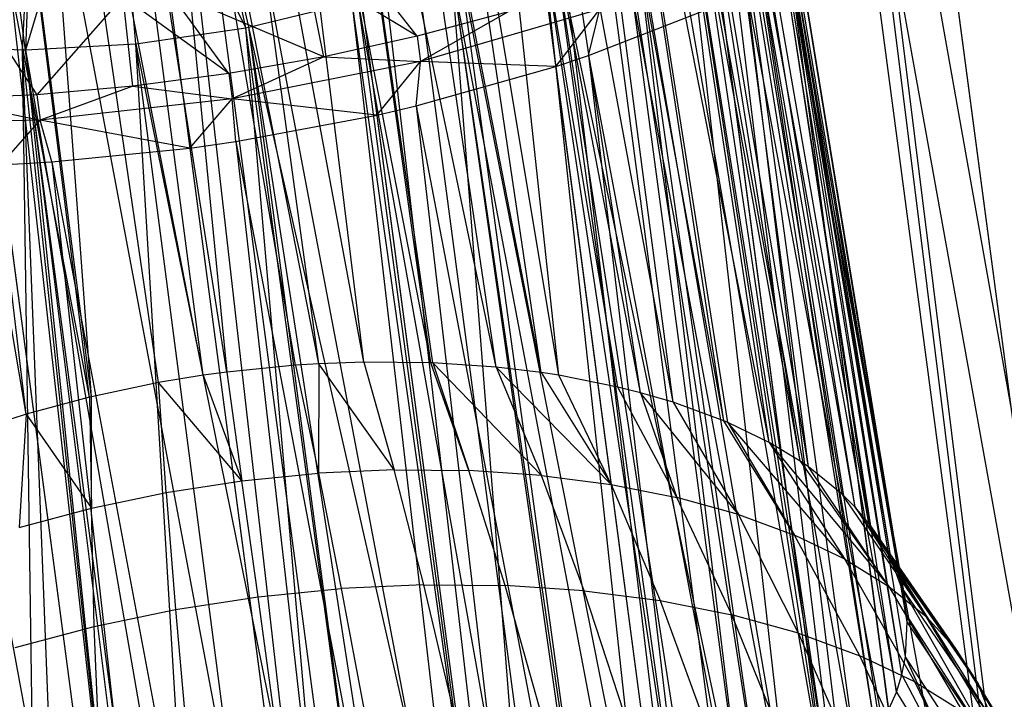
# Model space of a CAD drawing. Extents: x -23.4 to 23.6, y 0.3 to 4.
# Tile 13 of 189: x -22.5 to -21.843, y 1.637 to 2.09. Entities that reach past the tile are written whole.
import ezdxf

# ---------------------------------------------------------------- set-up
doc = ezdxf.new("R2010")
doc.units = 0
doc.header["$MEASUREMENT"] = 0
doc.layers.get('0').update_dxf_attribs({"color": 13, "linetype": 'CONTINUOUS'})

# ---------------------------------------------------------------- blocks, each defined once
blk = doc.blocks.new('FOURTY_V_PM_STL')
at = {"color": 0}
for p, q in [((-22.09624, 1.08014, -3.84648), (-22.477, 3.95314, -2.17325)), ((-22.09624, 1.08014, -3.84648), (-22.477, 3.95314, -2.17325)), ((-21.96707, 1.07754, -3.81261), (-22.34784, 3.95053, -2.13938)), ((-21.96707, 1.07754, -3.81261), (-22.34784, 3.95053, -2.13938)), ((-22.22867, 1.07115, -3.86117), (-22.60944, 3.94414, -2.18794)), ((-22.22867, 1.07115, -3.86117), (-22.60944, 3.94414, -2.18794)), ((-21.84491, 1.0634, -3.76054), (-22.22567, 3.93639, -2.08731)), ((-21.84491, 1.0634, -3.76054), (-22.22567, 3.93639, -2.08731)), ((-22.36058, 1.0508, -3.85626), (-22.74134, 3.9238, -2.18303)), ((-22.36058, 1.0508, -3.85626), (-22.74134, 3.9238, -2.18303)), ((-21.73324, 1.03815, -3.69176), (-22.11401, 3.91114, -2.01854)), ((-21.73324, 1.03815, -3.69176), (-22.11401, 3.91114, -2.01854)), ((-21.65559, 0.45219, -2.66798), (-22.03635, 3.32518, -0.99475)), ((-21.65559, 0.45219, -2.66798), (-22.03635, 3.32518, -0.99475)), ((-21.75681, 0.39872, -2.59921), (-22.13758, 3.27171, -0.92598)), ((-21.75681, 0.39872, -2.59921), (-22.13758, 3.27171, -0.92598)), ((-22.32862, 2.73885, -2.81284), (-22.00813, 1.04879, -3.7726)), ((-22.32862, 2.73885, -2.81284), (-22.00813, 1.04879, -3.7726)), ((-22.32862, 2.73885, -2.81284), (-22.13186, 1.04897, -3.80106)), ((-22.32862, 2.73885, -2.81284), (-22.13186, 1.04897, -3.80106)), ((-22.3557, 2.73792, -2.81741), (-22.13186, 1.04897, -3.80106)), ((-22.3557, 2.73792, -2.81741), (-22.13186, 1.04897, -3.80106)), ((-22.23198, 2.73775, -2.78895), (-22.00813, 1.04879, -3.7726)), ((-22.23198, 2.73775, -2.78895), (-22.00813, 1.04879, -3.7726)), ((-22.20915, 2.73644, -2.78151), (-21.89054, 1.03731, -3.72613)), ((-22.20915, 2.73644, -2.78151), (-21.89054, 1.03731, -3.72613)), ((-22.20915, 2.73644, -2.78151), (-22.00813, 1.04879, -3.7726)), ((-22.20915, 2.73644, -2.78151), (-22.00813, 1.04879, -3.7726)), ((-22.48181, 2.72679, -2.82699), (-22.25797, 1.03783, -3.81064)), ((-22.48181, 2.72679, -2.82699), (-22.25797, 1.03783, -3.81064)), ((-22.45112, 2.73052, -2.82643), (-22.13186, 1.04897, -3.80106)), ((-22.45112, 2.73052, -2.82643), (-22.13186, 1.04897, -3.80106)), ((-22.45112, 2.73052, -2.82643), (-22.25797, 1.03783, -3.81064)), ((-22.45112, 2.73052, -2.82643), (-22.25797, 1.03783, -3.81064)), ((-22.11439, 2.72627, -2.74249), (-21.89054, 1.03731, -3.72613)), ((-22.11439, 2.72627, -2.74249), (-21.89054, 1.03731, -3.72613)), ((-22.09614, 2.72336, -2.73334), (-21.78266, 1.01488, -3.66307)), ((-22.09614, 2.72336, -2.73334), (-21.78266, 1.01488, -3.66307)), ((-22.09614, 2.72336, -2.73334), (-21.89054, 1.03731, -3.72613)), ((-22.09614, 2.72336, -2.73334), (-21.89054, 1.03731, -3.72613)), ((-22.57313, 2.71171, -2.82189), (-22.25797, 1.03783, -3.81064)), ((-22.57313, 2.71171, -2.82189), (-22.25797, 1.03783, -3.81064)), ((-22.57313, 2.71171, -2.82189), (-22.38262, 1.01573, -3.80106)), ((-22.57313, 2.71171, -2.82189), (-22.38262, 1.01573, -3.80106)), ((-22.60646, 2.70469, -2.81741), (-22.38262, 1.01573, -3.80106)), ((-22.60646, 2.70469, -2.81741), (-22.38262, 1.01573, -3.80106)), ((-22.0065, 2.70384, -2.67942), (-21.78266, 1.01488, -3.66307)), ((-22.0065, 2.70384, -2.67942), (-21.78266, 1.01488, -3.66307)), ((-21.99285, 2.7, -2.66973), (-21.68777, 0.98218, -3.58532)), ((-21.99285, 2.7, -2.66973), (-21.68777, 0.98218, -3.58532)), ((-21.99285, 2.7, -2.66973), (-21.78266, 1.01488, -3.66307)), ((-21.99285, 2.7, -2.66973), (-21.78266, 1.01488, -3.66307)), ((-22.69114, 2.68294, -2.79935), (-22.38262, 1.01573, -3.80106)), ((-22.69114, 2.68294, -2.79935), (-22.38262, 1.01573, -3.80106)), ((-21.75681, 0.39872, -2.59921), (-22.151, 2.66038, -1.21793)), ((-21.87108, 0.35325, -2.54714), (-22.151, 2.66038, -1.21793)), ((-21.87108, 0.35325, -2.54714), (-22.151, 2.66038, -1.21793)), ((-21.75681, 0.39872, -2.59921), (-22.151, 2.66038, -1.21793)), ((-21.87108, 0.35325, -2.54714), (-22.1757, 2.65164, -1.20855)), ((-21.87108, 0.35325, -2.54714), (-22.1757, 2.65164, -1.20855)), ((-21.9951, 0.31709, -2.51327), (-22.29972, 2.61548, -1.17469)), ((-21.9951, 0.31709, -2.51327), (-22.29972, 2.61548, -1.17469)), ((-22.12531, 0.29127, -2.49858), (-22.42993, 2.58967, -1.15999)), ((-22.12531, 0.29127, -2.49858), (-22.42993, 2.58967, -1.15999)), ((-22.25796, 0.27655, -2.50349), (-22.56258, 2.57495, -1.1649)), ((-22.25796, 0.27655, -2.50349), (-22.56258, 2.57495, -1.1649)), ((-22.42366, 2.49028, -2.6021), (-22.36148, 1.85539, -2.99388)), ((-22.30001, 1.86096, -2.98946), (-22.42366, 2.49028, -2.6021)), ((-22.30001, 1.86096, -2.98946), (-22.42366, 2.49028, -2.6021)), ((-22.31568, 1.85997, -2.99131), (-22.42366, 2.49028, -2.6021)), ((-22.31568, 1.85997, -2.99131), (-22.42366, 2.49028, -2.6021)), ((-22.42366, 2.49028, -2.6021), (-22.36148, 1.85539, -2.99388)), ((-22.27013, 1.86205, -2.98452), (-22.38684, 2.49312, -2.59859)), ((-22.27013, 1.86205, -2.98452), (-22.38684, 2.49312, -2.59859)), ((-22.30001, 1.86096, -2.98946), (-22.38684, 2.49312, -2.59859)), ((-22.30001, 1.86096, -2.98946), (-22.38684, 2.49312, -2.59859)), ((-22.22535, 1.86162, -2.97359), (-22.34818, 2.49428, -2.59178)), ((-22.22535, 1.86162, -2.97359), (-22.34818, 2.49428, -2.59178)), ((-22.27013, 1.86205, -2.98452), (-22.34818, 2.49428, -2.59178)), ((-22.27013, 1.86205, -2.98452), (-22.34818, 2.49428, -2.59178)), ((-22.18184, 1.85868, -2.95864), (-22.31437, 2.4937, -2.5831)), ((-22.22409, 1.86157, -2.97322), (-22.31437, 2.4937, -2.5831)), ((-22.18184, 1.85868, -2.95864), (-22.31437, 2.4937, -2.5831)), ((-22.22409, 1.86157, -2.97322), (-22.31437, 2.4937, -2.5831)), ((-22.22535, 1.86162, -2.97359), (-22.31437, 2.4937, -2.5831)), ((-22.22535, 1.86162, -2.97359), (-22.31437, 2.4937, -2.5831)), ((-22.15182, 1.85506, -2.9456), (-22.27524, 2.49106, -2.56966)), ((-22.15182, 1.85506, -2.9456), (-22.27524, 2.49106, -2.56966)), ((-22.18184, 1.85868, -2.95864), (-22.27524, 2.49106, -2.56966)), ((-22.18184, 1.85868, -2.95864), (-22.27524, 2.49106, -2.56966)), ((-22.36148, 1.85539, -2.99388), (-22.46047, 2.48577, -2.60272)), ((-22.36148, 1.85539, -2.99388), (-22.46047, 2.48577, -2.60272)), ((-22.37715, 1.85326, -2.99378), (-22.46047, 2.48577, -2.60272)), ((-22.37715, 1.85326, -2.99378), (-22.46047, 2.48577, -2.60272)), ((-22.1401, 1.85326, -2.93984), (-22.24539, 2.48749, -2.55673)), ((-22.1401, 1.85326, -2.93984), (-22.24539, 2.48749, -2.55673)), ((-22.15182, 1.85506, -2.9456), (-22.24539, 2.48749, -2.55673)), ((-22.15182, 1.85506, -2.9456), (-22.24539, 2.48749, -2.55673)), ((-22.37715, 1.85326, -2.99378), (-22.49911, 2.4792, -2.60024)), ((-22.40701, 1.84838, -2.99219), (-22.49911, 2.4792, -2.60024)), ((-22.37715, 1.85326, -2.99378), (-22.49911, 2.4792, -2.60024)), ((-22.40701, 1.84838, -2.99219), (-22.49911, 2.4792, -2.60024)), ((-22.45175, 1.839, -2.98628), (-22.49911, 2.4792, -2.60024)), ((-22.45175, 1.839, -2.98628), (-22.49911, 2.4792, -2.60024)), ((-22.08553, 1.84164, -2.90747), (-22.20734, 2.48073, -2.53647)), ((-22.1006, 1.84543, -2.91741), (-22.20734, 2.48073, -2.53647)), ((-22.08553, 1.84164, -2.90747), (-22.20734, 2.48073, -2.53647)), ((-22.1006, 1.84543, -2.91741), (-22.20734, 2.48073, -2.53647)), ((-22.1401, 1.85326, -2.93984), (-22.20734, 2.48073, -2.53647)), ((-22.1401, 1.85326, -2.93984), (-22.20734, 2.48073, -2.53647)), ((-22.45175, 1.839, -2.98628), (-22.53289, 2.47187, -2.59534)), ((-22.45175, 1.839, -2.98628), (-22.53289, 2.47187, -2.59534)), ((-22.45302, 1.8387, -2.98605), (-22.53289, 2.47187, -2.59534)), ((-22.45302, 1.8387, -2.98605), (-22.53289, 2.47187, -2.59534)), ((-22.06379, 1.83527, -2.89159), (-22.18211, 2.47468, -2.52034)), ((-22.06379, 1.83527, -2.89159), (-22.18211, 2.47468, -2.52034)), ((-22.08553, 1.84164, -2.90747), (-22.18211, 2.47468, -2.52034)), ((-22.08553, 1.84164, -2.90747), (-22.18211, 2.47468, -2.52034)), ((-22.03008, 1.8229, -2.86268), (-22.14677, 2.46365, -2.49335)), ((-22.03008, 1.8229, -2.86268), (-22.14677, 2.46365, -2.49335)), ((-22.06379, 1.83527, -2.89159), (-22.14677, 2.46365, -2.49335)), ((-22.06379, 1.83527, -2.89159), (-22.14677, 2.46365, -2.49335)), ((-22.45302, 1.8387, -2.98605), (-22.57197, 2.46142, -2.58628)), ((-22.45302, 1.8387, -2.98605), (-22.57197, 2.46142, -2.58628)), ((-22.49521, 1.82738, -2.97621), (-22.57197, 2.46142, -2.58628)), ((-22.49521, 1.82738, -2.97621), (-22.57197, 2.46142, -2.58628)), ((-22.49521, 1.82738, -2.97621), (-22.60178, 2.45189, -2.5767)), ((-22.49521, 1.82738, -2.97621), (-22.60178, 2.45189, -2.5767)), ((-21.99986, 1.80846, -2.83101), (-22.12657, 2.45569, -2.47509)), ((-22.02735, 1.82175, -2.86007), (-22.12657, 2.45569, -2.47509)), ((-21.99986, 1.80846, -2.83101), (-22.12657, 2.45569, -2.47509)), ((-22.02735, 1.82175, -2.86007), (-22.12657, 2.45569, -2.47509)), ((-22.03008, 1.8229, -2.86268), (-22.12657, 2.45569, -2.47509)), ((-22.03008, 1.8229, -2.86268), (-22.12657, 2.45569, -2.47509)), ((-21.97914, 1.79601, -2.80491), (-22.09561, 2.44038, -2.44176)), ((-21.97914, 1.79601, -2.80491), (-22.09561, 2.44038, -2.44176)), ((-21.99986, 1.80846, -2.83101), (-22.09561, 2.44038, -2.44176)), ((-21.99986, 1.80846, -2.83101), (-22.09561, 2.44038, -2.44176)), ((-21.97347, 1.79212, -2.79693), (-22.08056, 2.43112, -2.42244)), ((-21.97347, 1.79212, -2.79693), (-22.08056, 2.43112, -2.42244)), ((-21.97914, 1.79601, -2.80491), (-22.08056, 2.43112, -2.42244)), ((-21.97914, 1.79601, -2.80491), (-22.08056, 2.43112, -2.42244)), ((-21.94247, 1.76527, -2.74378), (-22.05559, 2.41174, -2.38348)), ((-21.9512, 1.77405, -2.76084), (-22.05559, 2.41174, -2.38348)), ((-21.94247, 1.76527, -2.74378), (-22.05559, 2.41174, -2.38348)), ((-21.9512, 1.77405, -2.76084), (-22.05559, 2.41174, -2.38348)), ((-21.97347, 1.79212, -2.79693), (-22.05559, 2.41174, -2.38348)), ((-21.97347, 1.79212, -2.79693), (-22.05559, 2.41174, -2.38348)), ((-21.93332, 1.75446, -2.72314), (-22.04555, 2.40178, -2.36408)), ((-21.93332, 1.75446, -2.72314), (-22.04555, 2.40178, -2.36408)), ((-21.94247, 1.76527, -2.74378), (-22.04555, 2.40178, -2.36408)), ((-21.94247, 1.76527, -2.74378), (-22.04555, 2.40178, -2.36408)), ((-22.02809, 2.37869, -2.32047), (-21.93332, 1.75446, -2.72314)), ((-21.9185, 1.7305, -2.67863), (-22.02809, 2.37869, -2.32047)), ((-21.9185, 1.7305, -2.67863), (-22.02809, 2.37869, -2.32047)), ((-21.92001, 1.73358, -2.68425), (-22.02809, 2.37869, -2.32047)), ((-21.92001, 1.73358, -2.68425), (-22.02809, 2.37869, -2.32047)), ((-22.02809, 2.37869, -2.32047), (-21.93332, 1.75446, -2.72314)), ((-21.91144, 1.71163, -2.64463), (-22.02267, 2.36859, -2.30189)), ((-21.91144, 1.71163, -2.64463), (-22.02267, 2.36859, -2.30189)), ((-21.9185, 1.7305, -2.67863), (-22.02267, 2.36859, -2.30189)), ((-21.9185, 1.7305, -2.67863), (-22.02267, 2.36859, -2.30189)), ((-21.908, 1.69283, -2.61155), (-22.01403, 2.34236, -2.25488)), ((-21.908, 1.69283, -2.61155), (-22.01403, 2.34236, -2.25488)), ((-21.91144, 1.71163, -2.64463), (-22.01403, 2.34236, -2.25488)), ((-21.91144, 1.71163, -2.64463), (-22.01403, 2.34236, -2.25488)), ((-21.90771, 1.68888, -2.60471), (-22.01265, 2.33263, -2.23787)), ((-21.90771, 1.68888, -2.60471), (-22.01265, 2.33263, -2.23787)), ((-21.908, 1.69283, -2.61155), (-22.01265, 2.33263, -2.23787)), ((-21.908, 1.69283, -2.61155), (-22.01265, 2.33263, -2.23787)), ((-21.91132, 1.65346, -2.54472), (-22.01389, 2.30398, -2.18895)), ((-21.90884, 1.66558, -2.56495), (-22.01389, 2.30398, -2.18895)), ((-21.91132, 1.65346, -2.54472), (-22.01389, 2.30398, -2.18895)), ((-21.90884, 1.66558, -2.56495), (-22.01389, 2.30398, -2.18895)), ((-21.90771, 1.68888, -2.60471), (-22.01389, 2.30398, -2.18895)), ((-21.90771, 1.68888, -2.60471), (-22.01389, 2.30398, -2.18895)), ((-21.91484, 1.64198, -2.52581), (-22.01582, 2.29505, -2.17407)), ((-21.91484, 1.64198, -2.52581), (-22.01582, 2.29505, -2.17407)), ((-21.91132, 1.65346, -2.54472), (-22.01582, 2.29505, -2.17407)), ((-21.91132, 1.65346, -2.54472), (-22.01582, 2.29505, -2.17407)), ((-22.34883, 2.08501, -1.8892), (-22.38778, 2.26936, -1.939)), ((-22.3467, 2.08543, -1.88943), (-22.38778, 2.26936, -1.939)), ((-22.34883, 2.08501, -1.8892), (-22.38778, 2.26936, -1.939)), ((-22.3467, 2.08543, -1.88943), (-22.38778, 2.26936, -1.939)), ((-22.49763, 2.07035, -1.89788), (-22.4884, 2.2593, -1.94464)), ((-22.49763, 2.07035, -1.89788), (-22.4884, 2.2593, -1.94464)), ((-22.49549, 2.07036, -1.89742), (-22.43808, 2.26197, -1.93776)), ((-22.49549, 2.07036, -1.89742), (-22.43808, 2.26197, -1.93776)), ((-22.49549, 2.07036, -1.89742), (-22.4884, 2.2593, -1.94464)), ((-22.49549, 2.07036, -1.89742), (-22.4884, 2.2593, -1.94464)), ((-22.43808, 2.26197, -1.93776), (-22.34883, 2.08501, -1.8892)), ((-22.42215, 2.07435, -1.88757), (-22.43808, 2.26197, -1.93776)), ((-22.42215, 2.07435, -1.88757), (-22.43808, 2.26197, -1.93776)), ((-22.43808, 2.26197, -1.93776), (-22.34883, 2.08501, -1.8892)), ((-22.02767, 2.26486, -2.12493), (-21.91484, 1.64198, -2.52581)), ((-21.92835, 1.61367, -2.48026), (-22.02767, 2.26486, -2.12493)), ((-21.92835, 1.61367, -2.48026), (-22.02767, 2.26486, -2.12493)), ((-21.92562, 1.61837, -2.48771), (-22.02767, 2.26486, -2.12493)), ((-21.92562, 1.61837, -2.48771), (-22.02767, 2.26486, -2.12493)), ((-22.02767, 2.26486, -2.12493), (-21.91484, 1.64198, -2.52581)), ((-21.94108, 1.595, -2.45111), (-22.03207, 2.25707, -2.11254)), ((-21.94108, 1.595, -2.45111), (-22.03207, 2.25707, -2.11254)), ((-21.92835, 1.61367, -2.48026), (-22.03207, 2.25707, -2.11254)), ((-21.92835, 1.61367, -2.48026), (-22.03207, 2.25707, -2.11254)), ((-21.95853, 1.57472, -2.42026), (-22.05492, 2.22634, -2.06498)), ((-21.95853, 1.57472, -2.42026), (-22.05492, 2.22634, -2.06498)), ((-21.94108, 1.595, -2.45111), (-22.05492, 2.22634, -2.06498)), ((-21.94108, 1.595, -2.45111), (-22.05492, 2.22634, -2.06498)), ((-21.98525, 1.55006, -2.38399), (-22.06089, 2.21989, -2.05527)), ((-21.96103, 1.57214, -2.4164), (-22.06089, 2.21989, -2.05527)), ((-21.98525, 1.55006, -2.38399), (-22.06089, 2.21989, -2.05527)), ((-21.96103, 1.57214, -2.4164), (-22.06089, 2.21989, -2.05527)), ((-21.95853, 1.57472, -2.42026), (-22.06089, 2.21989, -2.05527)), ((-21.95853, 1.57472, -2.42026), (-22.06089, 2.21989, -2.05527)), ((-22.00091, 1.53788, -2.36664), (-22.0947, 2.18973, -2.01117)), ((-22.00091, 1.53788, -2.36664), (-22.0947, 2.18973, -2.01117)), ((-21.98525, 1.55006, -2.38399), (-22.0947, 2.18973, -2.01117)), ((-21.98525, 1.55006, -2.38399), (-22.0947, 2.18973, -2.01117)), ((-22.01347, 1.52899, -2.35424), (-22.10133, 2.18472, -2.00409)), ((-22.01347, 1.52899, -2.35424), (-22.10133, 2.18472, -2.00409)), ((-22.00091, 1.53788, -2.36664), (-22.10133, 2.18472, -2.00409)), ((-22.00091, 1.53788, -2.36664), (-22.10133, 2.18472, -2.00409)), ((-22.05411, 1.50432, -2.32113), (-22.14566, 2.15626, -1.96531)), ((-22.04536, 1.50918, -2.32749), (-22.14566, 2.15626, -1.96531)), ((-22.05411, 1.50432, -2.32113), (-22.14566, 2.15626, -1.96531)), ((-22.04536, 1.50918, -2.32749), (-22.14566, 2.15626, -1.96531)), ((-22.01347, 1.52899, -2.35424), (-22.14566, 2.15626, -1.96531)), ((-22.01347, 1.52899, -2.35424), (-22.14566, 2.15626, -1.96531)), ((-21.92102, 2.15799, -1.72273), (-21.70935, 0.46177, -2.69668)), ((-21.92102, 2.15799, -1.72273), (-21.70935, 0.46177, -2.69668)), ((-21.92102, 2.15799, -1.72273), (-21.62626, 0.51807, -2.77442)), ((-21.92102, 2.15799, -1.72273), (-21.62626, 0.51807, -2.77442)), ((-22.08057, 1.49086, -2.30404), (-22.15212, 2.15269, -1.96065)), ((-22.08057, 1.49086, -2.30404), (-22.15212, 2.15269, -1.96065)), ((-22.05411, 1.50432, -2.32113), (-22.15212, 2.15269, -1.96065)), ((-22.05411, 1.50432, -2.32113), (-22.15212, 2.15269, -1.96065)), ((-21.9332, 2.15073, -1.71303), (-21.70935, 0.46177, -2.69668)), ((-21.9332, 2.15073, -1.71303), (-21.70935, 0.46177, -2.69668)), ((-22.23454, 2.07947, -1.51752), (-22.27535, 2.13164, -1.51402)), ((-22.23454, 2.07947, -1.51752), (-22.27535, 2.13164, -1.51402)), ((-22.23454, 2.07947, -1.51752), (-22.30868, 2.12461, -1.50955)), ((-22.23454, 2.07947, -1.51752), (-22.30868, 2.12461, -1.50955)), ((-22.29684, 2.06572, -1.50808), (-22.30868, 2.12461, -1.50955)), ((-22.29684, 2.06572, -1.50808), (-22.30868, 2.12461, -1.50955)), ((-22.15928, 1.45947, -2.26806), (-22.21161, 2.12483, -1.92634)), ((-22.11868, 1.47423, -2.28415), (-22.21161, 2.12483, -1.92634)), ((-22.15928, 1.45947, -2.26806), (-22.21161, 2.12483, -1.92634)), ((-22.11868, 1.47423, -2.28415), (-22.21161, 2.12483, -1.92634)), ((-22.11643, 1.47513, -2.28519), (-22.21161, 2.12483, -1.92634)), ((-22.11643, 1.47513, -2.28519), (-22.21161, 2.12483, -1.92634)), ((-22.11643, 1.47513, -2.28519), (-22.20606, 2.12709, -1.92897)), ((-22.11643, 1.47513, -2.28519), (-22.20606, 2.12709, -1.92897)), ((-22.08057, 1.49086, -2.30404), (-22.20606, 2.12709, -1.92897)), ((-22.08057, 1.49086, -2.30404), (-22.20606, 2.12709, -1.92897)), ((-22.29684, 2.06572, -1.50808), (-22.4, 2.10954, -1.50444)), ((-22.29684, 2.06572, -1.50808), (-22.4, 2.10954, -1.50444)), ((-22.36019, 2.05456, -1.50334), (-22.4, 2.10954, -1.50444)), ((-22.36019, 2.05456, -1.50334), (-22.4, 2.10954, -1.50444)), ((-22.01466, 2.10853, -1.65911), (-21.80767, 0.41202, -2.63361)), ((-22.01466, 2.10853, -1.65911), (-21.80767, 0.41202, -2.63361)), ((-22.01466, 2.10853, -1.65911), (-21.70935, 0.46177, -2.69668)), ((-22.01466, 2.10853, -1.65911), (-21.70935, 0.46177, -2.69668)), ((-22.43069, 2.1058, -1.50501), (-22.48819, 2.04035, -1.50808)), ((-22.43069, 2.1058, -1.50501), (-22.48819, 2.04035, -1.50808)), ((-22.36019, 2.05456, -1.50334), (-22.43069, 2.1058, -1.50501)), ((-22.36019, 2.05456, -1.50334), (-22.43069, 2.1058, -1.50501)), ((-22.42413, 2.04609, -1.50334), (-22.43069, 2.1058, -1.50501)), ((-22.42413, 2.04609, -1.50334), (-22.43069, 2.1058, -1.50501)), ((-22.3467, 2.08543, -1.88943), (-22.27789, 2.10202, -1.90227)), ((-22.3467, 2.08543, -1.88943), (-22.27789, 2.10202, -1.90227)), ((-22.20191, 1.44677, -2.25594), (-22.27789, 2.10202, -1.90227)), ((-22.20191, 1.44677, -2.25594), (-22.27789, 2.10202, -1.90227)), ((-22.18587, 1.45124, -2.25997), (-22.27789, 2.10202, -1.90227)), ((-22.18587, 1.45124, -2.25997), (-22.27789, 2.10202, -1.90227)), ((-22.18587, 1.45124, -2.25997), (-22.27384, 2.10321, -1.90338)), ((-22.18587, 1.45124, -2.25997), (-22.27384, 2.10321, -1.90338)), ((-22.15928, 1.45947, -2.26806), (-22.27384, 2.10321, -1.90338)), ((-22.15928, 1.45947, -2.26806), (-22.27384, 2.10321, -1.90338)), ((-22.52611, 2.0984, -1.51402), (-22.48819, 2.04035, -1.50808)), ((-22.52611, 2.0984, -1.51402), (-22.48819, 2.04035, -1.50808)), ((-22.17373, 2.09573, -1.5316), (-22.23454, 2.07947, -1.51752)), ((-22.17373, 2.09573, -1.5316), (-22.23454, 2.07947, -1.51752)), ((-22.11261, 2.09747, -1.56005), (-22.2323, 2.06257, -1.52736)), ((-22.11261, 2.09747, -1.56005), (-22.2323, 2.06257, -1.52736)), ((-22.17373, 2.09573, -1.5316), (-22.2323, 2.06257, -1.52736)), ((-22.17373, 2.09573, -1.5316), (-22.2323, 2.06257, -1.52736)), ((-22.14205, 2.05926, -1.6035), (-22.11261, 2.09747, -1.56005)), ((-22.14205, 2.05926, -1.6035), (-22.11261, 2.09747, -1.56005)), ((-22.12035, 2.06647, -1.61095), (-22.03151, 2.10097, -1.64997)), ((-22.12035, 2.06647, -1.61095), (-22.03151, 2.10097, -1.64997)), ((-22.12035, 2.06647, -1.61095), (-22.11261, 2.09747, -1.56005)), ((-22.12035, 2.06647, -1.61095), (-22.11261, 2.09747, -1.56005)), ((-22.03151, 2.10097, -1.64997), (-21.80767, 0.41202, -2.63361)), ((-22.03151, 2.10097, -1.64997), (-21.80767, 0.41202, -2.63361)), ((-22.42215, 2.07435, -1.88757), (-22.34883, 2.08501, -1.8892)), ((-22.42215, 2.07435, -1.88757), (-22.34883, 2.08501, -1.8892)), ((-22.34883, 2.08501, -1.8892), (-22.3467, 2.08543, -1.88943)), ((-22.34883, 2.08501, -1.8892), (-22.3467, 2.08543, -1.88943)), ((-22.29127, 1.42805, -2.24413), (-22.34883, 2.08501, -1.8892)), ((-22.29127, 1.42805, -2.24413), (-22.34883, 2.08501, -1.8892)), ((-22.26019, 1.43342, -2.24628), (-22.34883, 2.08501, -1.8892)), ((-22.26019, 1.43342, -2.24628), (-22.34883, 2.08501, -1.8892)), ((-22.26019, 1.43342, -2.24628), (-22.3467, 2.08543, -1.88943)), ((-22.24607, 1.43625, -2.24794), (-22.3467, 2.08543, -1.88943)), ((-22.26019, 1.43342, -2.24628), (-22.3467, 2.08543, -1.88943)), ((-22.24607, 1.43625, -2.24794), (-22.3467, 2.08543, -1.88943)), ((-22.20191, 1.44677, -2.25594), (-22.3467, 2.08543, -1.88943)), ((-22.20191, 1.44677, -2.25594), (-22.3467, 2.08543, -1.88943)), ((-22.23454, 2.07947, -1.51752), (-22.29684, 2.06572, -1.50808)), ((-22.23454, 2.07947, -1.51752), (-22.29684, 2.06572, -1.50808)), ((-22.23454, 2.07947, -1.51752), (-22.2323, 2.06257, -1.52736)), ((-22.23454, 2.07947, -1.51752), (-22.2323, 2.06257, -1.52736)), ((-22.56651, 2.07319, -1.91844), (-22.49763, 2.07035, -1.89788)), ((-22.56651, 2.07319, -1.91844), (-22.49763, 2.07035, -1.89788)), ((-22.49763, 2.07035, -1.89788), (-22.49549, 2.07036, -1.89742)), ((-22.49763, 2.07035, -1.89788), (-22.49549, 2.07036, -1.89742)), ((-22.48823, 1.42103, -2.27691), (-22.49763, 2.07035, -1.89788)), ((-22.47217, 1.41977, -2.27109), (-22.49763, 2.07035, -1.89788)), ((-22.48823, 1.42103, -2.27691), (-22.49763, 2.07035, -1.89788)), ((-22.47217, 1.41977, -2.27109), (-22.49763, 2.07035, -1.89788)), ((-22.42797, 1.41808, -2.25813), (-22.49763, 2.07035, -1.89788)), ((-22.42797, 1.41808, -2.25813), (-22.49763, 2.07035, -1.89788)), ((-22.49549, 2.07036, -1.89742), (-22.42215, 2.07435, -1.88757)), ((-22.49549, 2.07036, -1.89742), (-22.42215, 2.07435, -1.88757)), ((-22.42797, 1.41808, -2.25813), (-22.49549, 2.07036, -1.89742)), ((-22.41384, 1.41807, -2.25489), (-22.49549, 2.07036, -1.89742)), ((-22.42797, 1.41808, -2.25813), (-22.49549, 2.07036, -1.89742)), ((-22.41384, 1.41807, -2.25489), (-22.49549, 2.07036, -1.89742)), ((-22.38274, 1.41891, -2.24926), (-22.49549, 2.07036, -1.89742)), ((-22.38274, 1.41891, -2.24926), (-22.49549, 2.07036, -1.89742)), ((-22.42215, 2.07435, -1.88757), (-22.29127, 1.42805, -2.24413)), ((-22.38274, 1.41891, -2.24926), (-22.42215, 2.07435, -1.88757)), ((-22.38274, 1.41891, -2.24926), (-22.42215, 2.07435, -1.88757)), ((-22.337, 1.42224, -2.24457), (-22.42215, 2.07435, -1.88757)), ((-22.337, 1.42224, -2.24457), (-22.42215, 2.07435, -1.88757)), ((-22.42215, 2.07435, -1.88757), (-22.29127, 1.42805, -2.24413)), ((-22.29684, 2.06572, -1.50808), (-22.36019, 2.05456, -1.50334)), ((-22.29684, 2.06572, -1.50808), (-22.36019, 2.05456, -1.50334)), ((-22.29684, 2.06572, -1.50808), (-22.35795, 2.03766, -1.51319)), ((-22.29684, 2.06572, -1.50808), (-22.35795, 2.03766, -1.51319)), ((-22.2323, 2.06257, -1.52736), (-22.35795, 2.03766, -1.51319)), ((-22.2323, 2.06257, -1.52736), (-22.35795, 2.03766, -1.51319)), ((-22.29684, 2.06572, -1.50808), (-22.2323, 2.06257, -1.52736)), ((-22.29684, 2.06572, -1.50808), (-22.2323, 2.06257, -1.52736)), ((-22.26147, 2.02686, -1.57504), (-22.2323, 2.06257, -1.52736)), ((-22.26147, 2.02686, -1.57504), (-22.2323, 2.06257, -1.52736)), ((-22.23507, 2.03302, -1.57962), (-22.2323, 2.06257, -1.52736)), ((-22.23507, 2.03302, -1.57962), (-22.2323, 2.06257, -1.52736)), ((-22.14205, 2.05926, -1.6035), (-22.2323, 2.06257, -1.52736)), ((-22.14205, 2.05926, -1.6035), (-22.2323, 2.06257, -1.52736)), ((-22.14205, 2.05926, -1.6035), (-22.12035, 2.06647, -1.61095)), ((-22.14205, 2.05926, -1.6035), (-22.12035, 2.06647, -1.61095)), ((-22.12035, 2.06647, -1.61095), (-21.91821, 0.3703, -2.58715)), ((-22.12035, 2.06647, -1.61095), (-21.91821, 0.3703, -2.58715)), ((-22.12035, 2.06647, -1.61095), (-21.80767, 0.41202, -2.63361)), ((-22.12035, 2.06647, -1.61095), (-21.80767, 0.41202, -2.63361)), ((-22.23507, 2.03302, -1.57962), (-22.14205, 2.05926, -1.6035)), ((-22.23507, 2.03302, -1.57962), (-22.14205, 2.05926, -1.6035)), ((-22.14205, 2.05926, -1.6035), (-21.91821, 0.3703, -2.58715)), ((-22.14205, 2.05926, -1.6035), (-21.91821, 0.3703, -2.58715)), ((-22.36019, 2.05456, -1.50334), (-22.42413, 2.04609, -1.50334)), ((-22.36019, 2.05456, -1.50334), (-22.42413, 2.04609, -1.50334)), ((-22.36019, 2.05456, -1.50334), (-22.35795, 2.03766, -1.51319)), ((-22.36019, 2.05456, -1.50334), (-22.35795, 2.03766, -1.51319)), ((-22.42413, 2.04609, -1.50334), (-22.48819, 2.04035, -1.50808)), ((-22.42413, 2.04609, -1.50334), (-22.48819, 2.04035, -1.50808)), ((-22.42413, 2.04609, -1.50334), (-22.48595, 2.02345, -1.51792)), ((-22.42413, 2.04609, -1.50334), (-22.48595, 2.02345, -1.51792)), ((-22.42413, 2.04609, -1.50334), (-22.35795, 2.03766, -1.51319)), ((-22.42413, 2.04609, -1.50334), (-22.35795, 2.03766, -1.51319)), ((-22.48819, 2.04035, -1.50808), (-22.55193, 2.03741, -1.51752)), ((-22.48819, 2.04035, -1.50808), (-22.55193, 2.03741, -1.51752)), ((-22.55193, 2.03741, -1.51752), (-22.48595, 2.02345, -1.51792)), ((-22.55193, 2.03741, -1.51752), (-22.48595, 2.02345, -1.51792)), ((-22.48819, 2.04035, -1.50808), (-22.48595, 2.02345, -1.51792)), ((-22.48819, 2.04035, -1.50808), (-22.48595, 2.02345, -1.51792)), ((-22.35795, 2.03766, -1.51319), (-22.48595, 2.02345, -1.51792)), ((-22.35795, 2.03766, -1.51319), (-22.48595, 2.02345, -1.51792)), ((-22.38612, 2.00476, -1.56546), (-22.35795, 2.03766, -1.51319)), ((-22.38612, 2.00476, -1.56546), (-22.35795, 2.03766, -1.51319)), ((-22.26147, 2.02686, -1.57504), (-22.35795, 2.03766, -1.51319)), ((-22.35552, 2.00914, -1.56603), (-22.35795, 2.03766, -1.51319)), ((-22.26147, 2.02686, -1.57504), (-22.35795, 2.03766, -1.51319)), ((-22.35552, 2.00914, -1.56603), (-22.35795, 2.03766, -1.51319)), ((-22.26147, 2.02686, -1.57504), (-22.23507, 2.03302, -1.57962)), ((-22.26147, 2.02686, -1.57504), (-22.23507, 2.03302, -1.57962)), ((-22.23507, 2.03302, -1.57962), (-22.03762, 0.3379, -2.55869)), ((-22.23507, 2.03302, -1.57962), (-22.03762, 0.3379, -2.55869)), ((-22.23507, 2.03302, -1.57962), (-21.91821, 0.3703, -2.58715)), ((-22.23507, 2.03302, -1.57962), (-21.91821, 0.3703, -2.58715)), ((-22.48595, 2.02345, -1.51792), (-22.61263, 2.02036, -1.54144)), ((-22.48595, 2.02345, -1.51792), (-22.61263, 2.02036, -1.54144)), ((-22.51222, 1.99362, -1.57504), (-22.48595, 2.02345, -1.51792)), ((-22.51222, 1.99362, -1.57504), (-22.48595, 2.02345, -1.51792)), ((-22.38612, 2.00476, -1.56546), (-22.48595, 2.02345, -1.51792)), ((-22.47822, 1.99553, -1.57057), (-22.48595, 2.02345, -1.51792)), ((-22.38612, 2.00476, -1.56546), (-22.48595, 2.02345, -1.51792)), ((-22.47822, 1.99553, -1.57057), (-22.48595, 2.02345, -1.51792)), ((-22.35552, 2.00914, -1.56603), (-22.26147, 2.02686, -1.57504)), ((-22.35552, 2.00914, -1.56603), (-22.26147, 2.02686, -1.57504)), ((-22.26147, 2.02686, -1.57504), (-22.03762, 0.3379, -2.55869)), ((-22.26147, 2.02686, -1.57504), (-22.03762, 0.3379, -2.55869)), ((-22.47822, 1.99553, -1.57057), (-22.38612, 2.00476, -1.56546)), ((-22.47822, 1.99553, -1.57057), (-22.38612, 2.00476, -1.56546)), ((-22.38612, 2.00476, -1.56546), (-22.35552, 2.00914, -1.56603)), ((-22.38612, 2.00476, -1.56546), (-22.35552, 2.00914, -1.56603)), ((-22.38612, 2.00476, -1.56546), (-22.16227, 0.3158, -2.54911)), ((-22.38612, 2.00476, -1.56546), (-22.16227, 0.3158, -2.54911)), ((-22.35552, 2.00914, -1.56603), (-22.16227, 0.3158, -2.54911)), ((-22.35552, 2.00914, -1.56603), (-22.16227, 0.3158, -2.54911)), ((-22.35552, 2.00914, -1.56603), (-22.03762, 0.3379, -2.55869)), ((-22.35552, 2.00914, -1.56603), (-22.03762, 0.3379, -2.55869)), ((-22.51222, 1.99362, -1.57504), (-22.47822, 1.99553, -1.57057)), ((-22.51222, 1.99362, -1.57504), (-22.47822, 1.99553, -1.57057)), ((-22.51222, 1.99362, -1.57504), (-22.28838, 0.30467, -2.55869)), ((-22.51222, 1.99362, -1.57504), (-22.28838, 0.30467, -2.55869)), ((-22.47822, 1.99553, -1.57057), (-22.28838, 0.30467, -2.55869)), ((-22.47822, 1.99553, -1.57057), (-22.28838, 0.30467, -2.55869)), ((-22.47822, 1.99553, -1.57057), (-22.16227, 0.3158, -2.54911)), ((-22.47822, 1.99553, -1.57057), (-22.16227, 0.3158, -2.54911)), ((-22.31568, 1.85997, -2.99131), (-22.36148, 1.85539, -2.99388)), ((-22.31568, 1.85997, -2.99131), (-22.36148, 1.85539, -2.99388)), ((-22.30001, 1.86096, -2.98946), (-22.31568, 1.85997, -2.99131)), ((-22.30001, 1.86096, -2.98946), (-22.31568, 1.85997, -2.99131)), ((-22.31568, 1.85997, -2.99131), (-22.3004, 1.78794, -3.0893)), ((-22.31568, 1.85997, -2.99131), (-22.3004, 1.78794, -3.0893)), ((-22.30001, 1.86096, -2.98946), (-22.3004, 1.78794, -3.0893)), ((-22.30001, 1.86096, -2.98946), (-22.3004, 1.78794, -3.0893)), ((-22.27013, 1.86205, -2.98452), (-22.30001, 1.86096, -2.98946)), ((-22.27013, 1.86205, -2.98452), (-22.30001, 1.86096, -2.98946)), ((-22.24975, 1.79026, -3.08175), (-22.30001, 1.86096, -2.98946)), ((-22.24975, 1.79026, -3.08175), (-22.30001, 1.86096, -2.98946)), ((-22.22535, 1.86162, -2.97359), (-22.27013, 1.86205, -2.98452)), ((-22.27013, 1.86205, -2.98452), (-22.24975, 1.79026, -3.08175)), ((-22.27013, 1.86205, -2.98452), (-22.24975, 1.79026, -3.08175)), ((-22.22535, 1.86162, -2.97359), (-22.27013, 1.86205, -2.98452)), ((-22.22409, 1.86157, -2.97322), (-22.22535, 1.86162, -2.97359)), ((-22.22409, 1.86157, -2.97322), (-22.22535, 1.86162, -2.97359)), ((-22.19995, 1.78978, -3.0696), (-22.22535, 1.86162, -2.97359)), ((-22.19995, 1.78978, -3.0696), (-22.22535, 1.86162, -2.97359)), ((-22.18184, 1.85868, -2.95864), (-22.22409, 1.86157, -2.97322)), ((-22.18184, 1.85868, -2.95864), (-22.22409, 1.86157, -2.97322)), ((-22.15157, 1.78651, -3.05298), (-22.22409, 1.86157, -2.97322)), ((-22.22409, 1.86157, -2.97322), (-22.19995, 1.78978, -3.0696)), ((-22.22409, 1.86157, -2.97322), (-22.19995, 1.78978, -3.0696)), ((-22.15157, 1.78651, -3.05298), (-22.22409, 1.86157, -2.97322)), ((-22.15182, 1.85506, -2.9456), (-22.18184, 1.85868, -2.95864)), ((-22.18184, 1.85868, -2.95864), (-22.15157, 1.78651, -3.05298)), ((-22.18184, 1.85868, -2.95864), (-22.15157, 1.78651, -3.05298)), ((-22.18184, 1.85868, -2.95864), (-22.10516, 1.78048, -3.03207)), ((-22.18184, 1.85868, -2.95864), (-22.10516, 1.78048, -3.03207)), ((-22.15182, 1.85506, -2.9456), (-22.18184, 1.85868, -2.95864)), ((-22.37715, 1.85326, -2.99378), (-22.40701, 1.84838, -2.99219)), ((-22.37715, 1.85326, -2.99378), (-22.40701, 1.84838, -2.99219)), ((-22.36148, 1.85539, -2.99388), (-22.37715, 1.85326, -2.99378)), ((-22.36148, 1.85539, -2.99388), (-22.37715, 1.85326, -2.99378)), ((-22.37715, 1.85326, -2.99378), (-22.35132, 1.78285, -3.09215)), ((-22.37715, 1.85326, -2.99378), (-22.35132, 1.78285, -3.09215)), ((-22.36148, 1.85539, -2.99388), (-22.35132, 1.78285, -3.09215)), ((-22.36148, 1.85539, -2.99388), (-22.35132, 1.78285, -3.09215)), ((-22.1401, 1.85326, -2.93984), (-22.15182, 1.85506, -2.9456)), ((-22.15182, 1.85506, -2.9456), (-22.10516, 1.78048, -3.03207)), ((-22.15182, 1.85506, -2.9456), (-22.10516, 1.78048, -3.03207)), ((-22.1401, 1.85326, -2.93984), (-22.15182, 1.85506, -2.9456)), ((-22.1006, 1.84543, -2.91741), (-22.1401, 1.85326, -2.93984)), ((-22.10516, 1.78048, -3.03207), (-22.1401, 1.85326, -2.93984)), ((-22.1006, 1.84543, -2.91741), (-22.1401, 1.85326, -2.93984)), ((-22.10516, 1.78048, -3.03207), (-22.1401, 1.85326, -2.93984)), ((-22.40701, 1.84838, -2.99219), (-22.45175, 1.839, -2.98628)), ((-22.40701, 1.84838, -2.99219), (-22.45175, 1.839, -2.98628)), ((-22.35132, 1.78285, -3.09215), (-22.40701, 1.84838, -2.99219)), ((-22.40195, 1.77505, -3.09028), (-22.40701, 1.84838, -2.99219)), ((-22.35132, 1.78285, -3.09215), (-22.40701, 1.84838, -2.99219)), ((-22.40195, 1.77505, -3.09028), (-22.40701, 1.84838, -2.99219)), ((-22.08553, 1.84164, -2.90747), (-22.1006, 1.84543, -2.91741)), ((-22.08553, 1.84164, -2.90747), (-22.1006, 1.84543, -2.91741)), ((-22.06124, 1.77178, -3.00712), (-22.1006, 1.84543, -2.91741)), ((-22.06124, 1.77178, -3.00712), (-22.1006, 1.84543, -2.91741)), ((-22.45302, 1.8387, -2.98605), (-22.49521, 1.82738, -2.97621)), ((-22.45302, 1.8387, -2.98605), (-22.49521, 1.82738, -2.97621)), ((-22.45175, 1.839, -2.98628), (-22.45302, 1.8387, -2.98605)), ((-22.45175, 1.839, -2.98628), (-22.45302, 1.8387, -2.98605)), ((-22.45302, 1.8387, -2.98605), (-22.45171, 1.76463, -3.08371)), ((-22.45302, 1.8387, -2.98605), (-22.45171, 1.76463, -3.08371)), ((-22.45171, 1.76463, -3.08371), (-22.45175, 1.839, -2.98628)), ((-22.45171, 1.76463, -3.08371), (-22.45175, 1.839, -2.98628)), ((-22.06379, 1.83527, -2.89159), (-22.08553, 1.84164, -2.90747)), ((-22.06379, 1.83527, -2.89159), (-22.08553, 1.84164, -2.90747)), ((-22.0203, 1.76048, -2.97841), (-22.08553, 1.84164, -2.90747)), ((-22.08553, 1.84164, -2.90747), (-22.06124, 1.77178, -3.00712)), ((-22.08553, 1.84164, -2.90747), (-22.06124, 1.77178, -3.00712)), ((-22.0203, 1.76048, -2.97841), (-22.08553, 1.84164, -2.90747)), ((-22.03008, 1.8229, -2.86268), (-22.06379, 1.83527, -2.89159)), ((-22.06379, 1.83527, -2.89159), (-22.0203, 1.76048, -2.97841)), ((-22.06379, 1.83527, -2.89159), (-22.0203, 1.76048, -2.97841)), ((-22.03008, 1.8229, -2.86268), (-22.06379, 1.83527, -2.89159)), ((-22.49521, 1.82738, -2.97621), (-22.52518, 1.81776, -2.96652)), ((-22.49521, 1.82738, -2.97621), (-22.52518, 1.81776, -2.96652)), ((-22.49521, 1.82738, -2.97621), (-22.50003, 1.7517, -3.0725)), ((-22.49521, 1.82738, -2.97621), (-22.50003, 1.7517, -3.0725)), ((-22.49521, 1.82738, -2.97621), (-22.45171, 1.76463, -3.08371)), ((-22.49521, 1.82738, -2.97621), (-22.45171, 1.76463, -3.08371)), ((-22.02735, 1.82175, -2.86007), (-22.03008, 1.8229, -2.86268)), ((-22.02735, 1.82175, -2.86007), (-22.03008, 1.8229, -2.86268)), ((-21.98282, 1.74673, -2.94627), (-22.03008, 1.8229, -2.86268)), ((-21.98282, 1.74673, -2.94627), (-22.03008, 1.8229, -2.86268)), ((-21.99986, 1.80846, -2.83101), (-22.02735, 1.82175, -2.86007)), ((-21.99986, 1.80846, -2.83101), (-22.02735, 1.82175, -2.86007)), ((-21.94921, 1.73067, -2.91105), (-22.02735, 1.82175, -2.86007)), ((-22.02735, 1.82175, -2.86007), (-21.98282, 1.74673, -2.94627)), ((-22.02735, 1.82175, -2.86007), (-21.98282, 1.74673, -2.94627)), ((-21.94921, 1.73067, -2.91105), (-22.02735, 1.82175, -2.86007)), ((-21.97914, 1.79601, -2.80491), (-21.99986, 1.80846, -2.83101)), ((-21.99986, 1.80846, -2.83101), (-21.94921, 1.73067, -2.91105)), ((-21.99986, 1.80846, -2.83101), (-21.94921, 1.73067, -2.91105)), ((-21.99986, 1.80846, -2.83101), (-21.91986, 1.71249, -2.87316)), ((-21.99986, 1.80846, -2.83101), (-21.91986, 1.71249, -2.87316)), ((-21.97914, 1.79601, -2.80491), (-21.99986, 1.80846, -2.83101)), ((-21.97347, 1.79212, -2.79693), (-21.97914, 1.79601, -2.80491)), ((-21.97914, 1.79601, -2.80491), (-21.91986, 1.71249, -2.87316)), ((-21.97914, 1.79601, -2.80491), (-21.91986, 1.71249, -2.87316)), ((-21.97347, 1.79212, -2.79693), (-21.97914, 1.79601, -2.80491)), ((-22.35132, 1.78285, -3.09215), (-22.3004, 1.78794, -3.0893)), ((-22.35132, 1.78285, -3.09215), (-22.3004, 1.78794, -3.0893)), ((-22.24975, 1.79026, -3.08175), (-22.3004, 1.78794, -3.0893)), ((-22.24975, 1.79026, -3.08175), (-22.3004, 1.78794, -3.0893)), ((-22.3004, 1.78794, -3.0893), (-22.28514, 1.7111, -3.18357)), ((-22.3004, 1.78794, -3.0893), (-22.28514, 1.7111, -3.18357)), ((-22.22999, 1.71362, -3.17535), (-22.24975, 1.79026, -3.08175)), ((-22.24975, 1.79026, -3.08175), (-22.19995, 1.78978, -3.0696)), ((-22.24975, 1.79026, -3.08175), (-22.19995, 1.78978, -3.0696)), ((-22.22999, 1.71362, -3.17535), (-22.24975, 1.79026, -3.08175)), ((-22.15157, 1.78651, -3.05298), (-22.19995, 1.78978, -3.0696)), ((-22.15157, 1.78651, -3.05298), (-22.19995, 1.78978, -3.0696)), ((-22.17576, 1.7131, -3.16212), (-22.19995, 1.78978, -3.0696)), ((-22.17576, 1.7131, -3.16212), (-22.19995, 1.78978, -3.0696)), ((-22.12308, 1.70954, -3.14402), (-22.15157, 1.78651, -3.05298)), ((-22.15157, 1.78651, -3.05298), (-22.10516, 1.78048, -3.03207)), ((-22.15157, 1.78651, -3.05298), (-22.10516, 1.78048, -3.03207)), ((-22.12308, 1.70954, -3.14402), (-22.15157, 1.78651, -3.05298)), ((-21.9512, 1.77405, -2.76084), (-21.97347, 1.79212, -2.79693)), ((-21.91986, 1.71249, -2.87316), (-21.97347, 1.79212, -2.79693)), ((-21.9512, 1.77405, -2.76084), (-21.97347, 1.79212, -2.79693)), ((-21.91986, 1.71249, -2.87316), (-21.97347, 1.79212, -2.79693)), ((-22.40195, 1.77505, -3.09028), (-22.35132, 1.78285, -3.09215)), ((-22.40195, 1.77505, -3.09028), (-22.35132, 1.78285, -3.09215)), ((-22.3406, 1.70556, -3.18668), (-22.35132, 1.78285, -3.09215)), ((-22.3406, 1.70556, -3.18668), (-22.35132, 1.78285, -3.09215)), ((-22.10516, 1.78048, -3.03207), (-22.07253, 1.70298, -3.12125)), ((-22.10516, 1.78048, -3.03207), (-22.07253, 1.70298, -3.12125)), ((-22.10516, 1.78048, -3.03207), (-22.06124, 1.77178, -3.00712)), ((-22.10516, 1.78048, -3.03207), (-22.06124, 1.77178, -3.00712)), ((-22.45171, 1.76463, -3.08371), (-22.40195, 1.77505, -3.09028)), ((-22.45171, 1.76463, -3.08371), (-22.40195, 1.77505, -3.09028)), ((-22.40195, 1.77505, -3.09028), (-22.39573, 1.69707, -3.18464)), ((-22.40195, 1.77505, -3.09028), (-22.39573, 1.69707, -3.18464)), ((-21.94247, 1.76527, -2.74378), (-21.9512, 1.77405, -2.76084)), ((-21.94247, 1.76527, -2.74378), (-21.9512, 1.77405, -2.76084)), ((-21.89511, 1.6924, -2.83302), (-21.9512, 1.77405, -2.76084)), ((-21.89511, 1.6924, -2.83302), (-21.9512, 1.77405, -2.76084)), ((-22.0203, 1.76048, -2.97841), (-22.06124, 1.77178, -3.00712)), ((-22.0203, 1.76048, -2.97841), (-22.06124, 1.77178, -3.00712)), ((-22.0247, 1.6935, -3.09408), (-22.06124, 1.77178, -3.00712)), ((-22.0247, 1.6935, -3.09408), (-22.06124, 1.77178, -3.00712)), ((-22.50003, 1.7517, -3.0725), (-22.45171, 1.76463, -3.08371)), ((-22.50003, 1.7517, -3.0725), (-22.45171, 1.76463, -3.08371)), ((-22.44992, 1.68571, -3.17748), (-22.45171, 1.76463, -3.08371)), ((-22.44992, 1.68571, -3.17748), (-22.45171, 1.76463, -3.08371)), ((-21.98012, 1.6812, -3.06282), (-22.0203, 1.76048, -2.97841)), ((-22.0203, 1.76048, -2.97841), (-21.98282, 1.74673, -2.94627)), ((-22.0203, 1.76048, -2.97841), (-21.98282, 1.74673, -2.94627)), ((-21.98012, 1.6812, -3.06282), (-22.0203, 1.76048, -2.97841)), ((-21.93332, 1.75446, -2.72314), (-21.94247, 1.76527, -2.74378)), ((-21.93332, 1.75446, -2.72314), (-21.94247, 1.76527, -2.74378)), ((-21.87522, 1.67062, -2.7911), (-21.94247, 1.76527, -2.74378)), ((-21.94247, 1.76527, -2.74378), (-21.89511, 1.6924, -2.83302)), ((-21.94247, 1.76527, -2.74378), (-21.89511, 1.6924, -2.83302)), ((-21.87522, 1.67062, -2.7911), (-21.94247, 1.76527, -2.74378)), ((-21.92001, 1.73358, -2.68425), (-21.93332, 1.75446, -2.72314)), ((-21.93332, 1.75446, -2.72314), (-21.87522, 1.67062, -2.7911)), ((-21.93332, 1.75446, -2.72314), (-21.87522, 1.67062, -2.7911)), ((-21.92001, 1.73358, -2.68425), (-21.93332, 1.75446, -2.72314)), ((-21.94921, 1.73067, -2.91105), (-21.98282, 1.74673, -2.94627)), ((-21.94921, 1.73067, -2.91105), (-21.98282, 1.74673, -2.94627)), ((-21.93931, 1.66622, -3.02781), (-21.98282, 1.74673, -2.94627)), ((-21.93931, 1.66622, -3.02781), (-21.98282, 1.74673, -2.94627)), ((-21.9185, 1.7305, -2.67863), (-21.92001, 1.73358, -2.68425)), ((-21.9185, 1.7305, -2.67863), (-21.92001, 1.73358, -2.68425)), ((-21.86043, 1.6474, -2.74786), (-21.92001, 1.73358, -2.68425)), ((-21.86043, 1.6474, -2.74786), (-21.92001, 1.73358, -2.68425)), ((-21.90271, 1.64873, -2.98946), (-21.94921, 1.73067, -2.91105)), ((-21.94921, 1.73067, -2.91105), (-21.91986, 1.71249, -2.87316)), ((-21.94921, 1.73067, -2.91105), (-21.91986, 1.71249, -2.87316)), ((-21.90271, 1.64873, -2.98946), (-21.94921, 1.73067, -2.91105)), ((-21.91144, 1.71163, -2.64463), (-21.9185, 1.7305, -2.67863)), ((-21.91144, 1.71163, -2.64463), (-21.9185, 1.7305, -2.67863)), ((-21.8509, 1.623, -2.7038), (-21.9185, 1.7305, -2.67863)), ((-21.9185, 1.7305, -2.67863), (-21.86043, 1.6474, -2.74786)), ((-21.9185, 1.7305, -2.67863), (-21.86043, 1.6474, -2.74786)), ((-21.8509, 1.623, -2.7038), (-21.9185, 1.7305, -2.67863)), ((-22.3406, 1.70556, -3.18668), (-22.28514, 1.7111, -3.18357)), ((-22.3406, 1.70556, -3.18668), (-22.28514, 1.7111, -3.18357)), ((-22.22999, 1.71362, -3.17535), (-22.28514, 1.7111, -3.18357)), ((-22.22999, 1.71362, -3.17535), (-22.28514, 1.7111, -3.18357)), ((-22.28514, 1.7111, -3.18357), (-22.26996, 1.62964, -3.27389)), ((-22.28514, 1.7111, -3.18357), (-22.26996, 1.62964, -3.27389)), ((-22.2109, 1.63234, -3.26509), (-22.22999, 1.71362, -3.17535)), ((-22.22999, 1.71362, -3.17535), (-22.17576, 1.7131, -3.16212)), ((-22.22999, 1.71362, -3.17535), (-22.17576, 1.7131, -3.16212)), ((-22.2109, 1.63234, -3.26509), (-22.22999, 1.71362, -3.17535)), ((-22.12308, 1.70954, -3.14402), (-22.17576, 1.7131, -3.16212)), ((-22.12308, 1.70954, -3.14402), (-22.17576, 1.7131, -3.16212)), ((-22.15284, 1.63178, -3.25092), (-22.17576, 1.7131, -3.16212)), ((-22.15284, 1.63178, -3.25092), (-22.17576, 1.7131, -3.16212)), ((-22.09643, 1.62797, -3.23154), (-22.12308, 1.70954, -3.14402)), ((-22.12308, 1.70954, -3.14402), (-22.07253, 1.70298, -3.12125)), ((-22.12308, 1.70954, -3.14402), (-22.07253, 1.70298, -3.12125)), ((-22.09643, 1.62797, -3.23154), (-22.12308, 1.70954, -3.14402)), ((-21.91986, 1.71249, -2.87316), (-21.87075, 1.62894, -2.9482)), ((-21.91986, 1.71249, -2.87316), (-21.87075, 1.62894, -2.9482)), ((-21.91986, 1.71249, -2.87316), (-21.89511, 1.6924, -2.83302)), ((-21.91986, 1.71249, -2.87316), (-21.89511, 1.6924, -2.83302)), ((-21.908, 1.69283, -2.61155), (-21.91144, 1.71163, -2.64463)), ((-21.91144, 1.71163, -2.64463), (-21.8509, 1.623, -2.7038)), ((-21.91144, 1.71163, -2.64463), (-21.8509, 1.623, -2.7038)), ((-21.91144, 1.71163, -2.64463), (-21.84674, 1.5977, -2.65941)), ((-21.91144, 1.71163, -2.64463), (-21.84674, 1.5977, -2.65941)), ((-21.908, 1.69283, -2.61155), (-21.91144, 1.71163, -2.64463)), ((-22.39573, 1.69707, -3.18464), (-22.3406, 1.70556, -3.18668)), ((-22.39573, 1.69707, -3.18464), (-22.3406, 1.70556, -3.18668)), ((-22.32934, 1.62371, -3.27722), (-22.3406, 1.70556, -3.18668)), ((-22.32934, 1.62371, -3.27722), (-22.3406, 1.70556, -3.18668)), ((-22.07253, 1.70298, -3.12125), (-22.04231, 1.62095, -3.20716)), ((-22.07253, 1.70298, -3.12125), (-22.04231, 1.62095, -3.20716)), ((-22.07253, 1.70298, -3.12125), (-22.0247, 1.6935, -3.09408)), ((-22.07253, 1.70298, -3.12125), (-22.0247, 1.6935, -3.09408)), ((-22.44992, 1.68571, -3.17748), (-22.39573, 1.69707, -3.18464)), ((-22.44992, 1.68571, -3.17748), (-22.39573, 1.69707, -3.18464)), ((-22.39573, 1.69707, -3.18464), (-22.38837, 1.61461, -3.27504)), ((-22.39573, 1.69707, -3.18464), (-22.38837, 1.61461, -3.27504)), ((-21.98012, 1.6812, -3.06282), (-22.0247, 1.6935, -3.09408)), ((-21.98012, 1.6812, -3.06282), (-22.0247, 1.6935, -3.09408)), ((-21.99109, 1.61079, -3.17807), (-22.0247, 1.6935, -3.09408)), ((-21.99109, 1.61079, -3.17807), (-22.0247, 1.6935, -3.09408)), ((-21.90884, 1.66558, -2.56495), (-21.90771, 1.68888, -2.60471)), ((-21.90884, 1.66558, -2.56495), (-21.90771, 1.68888, -2.60471)), ((-21.90771, 1.68888, -2.60471), (-21.908, 1.69283, -2.61155)), ((-21.908, 1.69283, -2.61155), (-21.84674, 1.5977, -2.65941)), ((-21.908, 1.69283, -2.61155), (-21.84674, 1.5977, -2.65941)), ((-21.90771, 1.68888, -2.60471), (-21.908, 1.69283, -2.61155)), ((-21.84674, 1.5977, -2.65941), (-21.90771, 1.68888, -2.60471)), ((-21.84674, 1.5977, -2.65941), (-21.90771, 1.68888, -2.60471)), ((-21.87522, 1.67062, -2.7911), (-21.89511, 1.6924, -2.83302)), ((-21.87522, 1.67062, -2.7911), (-21.89511, 1.6924, -2.83302)), ((-21.84379, 1.60706, -2.90449), (-21.89511, 1.6924, -2.83302)), ((-21.84379, 1.60706, -2.90449), (-21.89511, 1.6924, -2.83302)), ((-22.50254, 1.67163, -3.16528), (-22.44992, 1.68571, -3.17748)), ((-22.50254, 1.67163, -3.16528), (-22.44992, 1.68571, -3.17748)), ((-22.44639, 1.60246, -3.26737), (-22.44992, 1.68571, -3.17748)), ((-22.44639, 1.60246, -3.26737), (-22.44992, 1.68571, -3.17748)), ((-21.94336, 1.59762, -3.14459), (-21.98012, 1.6812, -3.06282)), ((-21.98012, 1.6812, -3.06282), (-21.93931, 1.66622, -3.02781)), ((-21.98012, 1.6812, -3.06282), (-21.93931, 1.66622, -3.02781)), ((-21.94336, 1.59762, -3.14459), (-21.98012, 1.6812, -3.06282)), ((-21.82213, 1.58334, -2.85884), (-21.87522, 1.67062, -2.7911)), ((-21.87522, 1.67062, -2.7911), (-21.86043, 1.6474, -2.74786)), ((-21.87522, 1.67062, -2.7911), (-21.86043, 1.6474, -2.74786)), ((-21.82213, 1.58334, -2.85884), (-21.87522, 1.67062, -2.7911)), ((-21.90271, 1.64873, -2.98946), (-21.93931, 1.66622, -3.02781)), ((-21.90271, 1.64873, -2.98946), (-21.93931, 1.66622, -3.02781)), ((-21.89965, 1.58158, -3.10711), (-21.93931, 1.66622, -3.02781)), ((-21.89965, 1.58158, -3.10711), (-21.93931, 1.66622, -3.02781)), ((-21.91132, 1.65346, -2.54472), (-21.90884, 1.66558, -2.56495)), ((-21.91132, 1.65346, -2.54472), (-21.90884, 1.66558, -2.56495)), ((-21.85467, 1.54555, -2.57167), (-21.90884, 1.66558, -2.56495)), ((-21.848, 1.57178, -2.6152), (-21.90884, 1.66558, -2.56495)), ((-21.85467, 1.54555, -2.57167), (-21.90884, 1.66558, -2.56495)), ((-21.848, 1.57178, -2.6152), (-21.90884, 1.66558, -2.56495)), ((-21.91484, 1.64198, -2.52581), (-21.91132, 1.65346, -2.54472)), ((-21.91484, 1.64198, -2.52581), (-21.91132, 1.65346, -2.54472)), ((-21.91132, 1.65346, -2.54472), (-21.85467, 1.54555, -2.57167)), ((-21.91132, 1.65346, -2.54472), (-21.85467, 1.54555, -2.57167)), ((-21.86047, 1.56286, -3.06605), (-21.90271, 1.64873, -2.98946)), ((-21.90271, 1.64873, -2.98946), (-21.87075, 1.62894, -2.9482)), ((-21.90271, 1.64873, -2.98946), (-21.87075, 1.62894, -2.9482)), ((-21.86047, 1.56286, -3.06605), (-21.90271, 1.64873, -2.98946)), ((-21.92562, 1.61837, -2.48771), (-21.91484, 1.64198, -2.52581)), ((-21.92562, 1.61837, -2.48771), (-21.91484, 1.64198, -2.52581)), ((-21.91484, 1.64198, -2.52581), (-21.85467, 1.54555, -2.57167)), ((-21.91484, 1.64198, -2.52581), (-21.85467, 1.54555, -2.57167)), ((-21.8509, 1.623, -2.7038), (-21.86043, 1.6474, -2.74786)), ((-21.8509, 1.623, -2.7038), (-21.86043, 1.6474, -2.74786)), ((-21.80603, 1.55805, -2.81175), (-21.86043, 1.6474, -2.74786)), ((-21.80603, 1.55805, -2.81175), (-21.86043, 1.6474, -2.74786))]:
    blk.add_line(p, q, dxfattribs=at)

msp = doc.modelspace()

# ---------------------------------------------------------------- block references
at = {"color": 0}
msp.add_blockref('FOURTY_V_PM_STL', (0, 0), dxfattribs=at)

doc.saveas('drawing.dxf')
